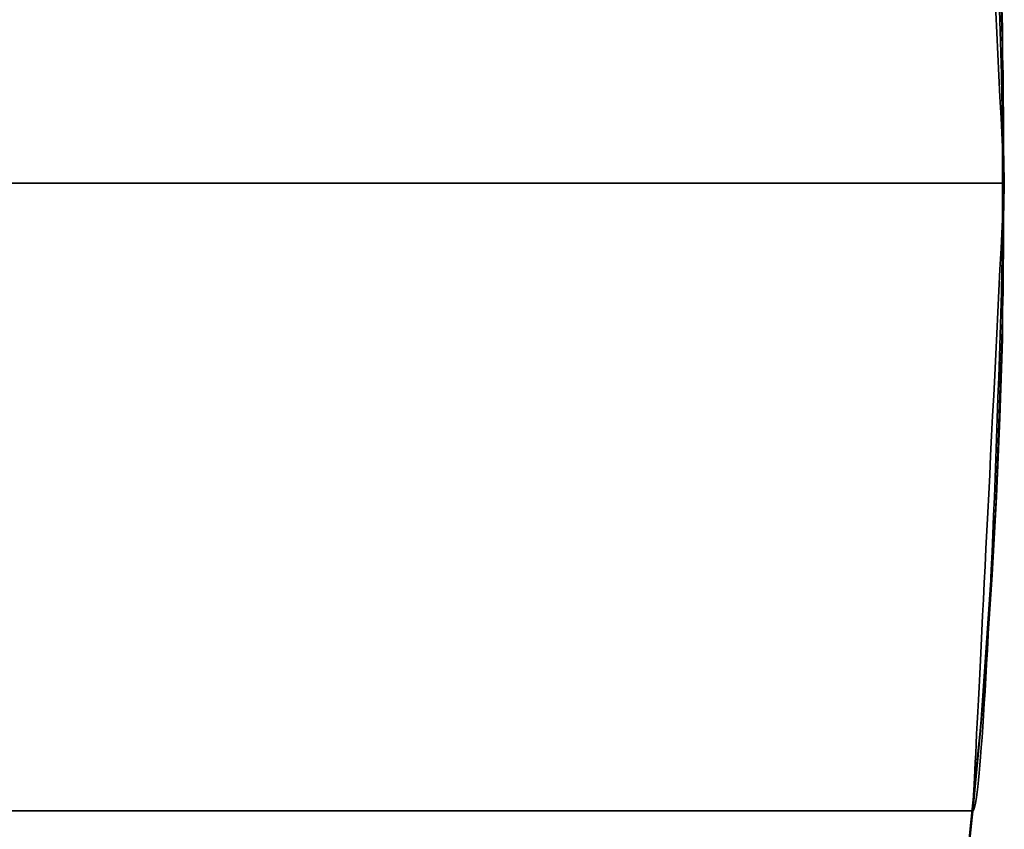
# Model space of a CAD drawing. Extents: x -3378 to 3007, y -425 to 173.
# Tile 56 of 256: x -2579.9 to -2577.55, y -327.55 to -325.61. Entities that reach past the tile are written whole.
import ezdxf

# ---------------------------------------------------------------- set-up
doc = ezdxf.new("R2010")
doc.units = 0
doc.layers.add('PREDEFINITO', color=7, linetype='CONTINUOUS')

msp = doc.modelspace()

# ---------------------------------------------------------------- linework, layer by layer
at = {"layer": 'PREDEFINITO'}
for p, q in [((-2577.5517, -325.7424, 2115), (-2577.5696, -325.2249, 2115)), ((-2577.5517, -325.7424, 2589.9994), (-2577.5696, -325.2249, 2589.9994)), ((-2577.5517, -325.7424, 2352.4979), (-2577.5696, -325.2249, 2352.4979)), ((-2577.5541, -325.6291, 2564.0914), (-2577.56, -325.4406, 2564.1024)), ((-2577.56, -325.4406, 2580.063), (-2577.5541, -325.6291, 2580.0741)), ((-2577.5541, -325.6291, 2140.0083), (-2577.56, -325.4406, 2140.0193)), ((-2577.56, -325.4406, 2155.98), (-2577.5541, -325.6291, 2155.991)), ((-2577.5541, -325.6291, 2988.1745), (-2577.56, -325.4406, 2988.1855)), ((-2577.56, -325.4406, 3004.1461), (-2577.5541, -325.6291, 3004.1571)), ((-2577.5514, -325.758, 3064.9981), (-2577.5574, -325.5149, 3064.9921)), ((-2577.5675, -325.6424, 2126.4568), (-2577.57, -325.5924, 2126.4436)), ((-2577.57, -325.5924, 2123.5564), (-2577.5675, -325.6424, 2123.5432)), ((-2577.5613, -325.5878, 2347.0997), (-2577.5597, -325.6384, 2347.0861)), ((-2577.5597, -325.6384, 2349.9969), (-2577.5613, -325.5878, 2349.9834)), ((-2577.5613, -325.5878, 2797.0665), (-2577.5597, -325.6384, 2797.08)), ((-2577.5597, -325.6384, 2794.1692), (-2577.5613, -325.5878, 2794.1827)), ((-2577.565, -325.6929, 2126.4683), (-2577.5675, -325.6424, 2126.4568)), ((-2577.5675, -325.6424, 2123.5432), (-2577.565, -325.6929, 2123.5317)), ((-2577.5597, -325.6384, 2347.0861), (-2577.5581, -325.6894, 2347.0743)), ((-2577.5581, -325.6894, 2350.0087), (-2577.5597, -325.6384, 2349.9969)), ((-2577.5597, -325.6384, 2797.08), (-2577.5581, -325.6894, 2797.0918)), ((-2577.5581, -325.6894, 2794.1574), (-2577.5597, -325.6384, 2794.1692)), ((-2577.5541, -326.3735, 2564.0914), (-2577.5541, -325.6291, 2564.0914)), ((-2577.5541, -325.6291, 2580.0741), (-2577.5541, -326.3735, 2580.0741)), ((-2577.5541, -326.3735, 2140.0083), (-2577.5541, -325.6291, 2140.0083)), ((-2577.5541, -325.6291, 2155.991), (-2577.5541, -326.3735, 2155.991)), ((-2577.5541, -326.3735, 2988.1745), (-2577.5541, -325.6291, 2988.1745)), ((-2577.5541, -325.6291, 3004.1571), (-2577.5541, -326.3735, 3004.1571)), ((-2577.5581, -325.6894, 2347.0743), (-2577.5566, -325.7408, 2347.0643)), ((-2577.5566, -325.7408, 2350.0187), (-2577.5581, -325.6894, 2350.0087)), ((-2577.5581, -325.6894, 2797.0918), (-2577.5566, -325.7408, 2797.1018)), ((-2577.5566, -325.7408, 2794.1474), (-2577.5581, -325.6894, 2794.1574)), ((-2577.5624, -325.7437, 2126.478), (-2577.565, -325.6929, 2126.4683)), ((-2577.565, -325.6929, 2123.5317), (-2577.5624, -325.7437, 2123.522)), ((-2577.5598, -325.7949, 2126.486), (-2577.5624, -325.7437, 2126.478)), ((-2577.5624, -325.7437, 2123.522), (-2577.5598, -325.7949, 2123.514)), ((-2577.5566, -325.7408, 2347.0643), (-2577.5551, -325.7925, 2347.0562)), ((-2577.5551, -325.7925, 2350.0269), (-2577.5566, -325.7408, 2350.0187)), ((-2577.5566, -325.7408, 2797.1018), (-2577.5551, -325.7925, 2797.11)), ((-2577.5551, -325.7925, 2794.1392), (-2577.5566, -325.7408, 2794.1474)), ((-2577.5517, -326.2602, 2115), (-2577.5517, -325.7424, 2115)), ((-2577.5517, -326.2602, 2589.9994), (-2577.5517, -325.7424, 2589.9994)), ((-2577.5517, -326.2602, 2352.4979), (-2577.5517, -325.7424, 2352.4979)), ((-2577.5495, -326.0013, 3065), (-2577.5514, -325.758, 3064.9981)), ((-2577.5573, -325.8463, 2126.4921), (-2577.5598, -325.7949, 2126.486)), ((-2577.5598, -325.7949, 2123.514), (-2577.5573, -325.8463, 2123.5079)), ((-2577.5551, -325.7925, 2347.0562), (-2577.5536, -325.8445, 2347.0498)), ((-2577.5536, -325.8445, 2350.0333), (-2577.5551, -325.7925, 2350.0269)), ((-2577.5551, -325.7925, 2797.11), (-2577.5536, -325.8445, 2797.1164)), ((-2577.5536, -325.8445, 2794.1328), (-2577.5551, -325.7925, 2794.1392)), ((-2577.5547, -325.8978, 2126.4965), (-2577.5573, -325.8463, 2126.4921)), ((-2577.5573, -325.8463, 2123.5079), (-2577.5547, -325.8978, 2123.5034)), ((-2577.5536, -325.8445, 2347.0498), (-2577.5522, -325.8966, 2347.0452)), ((-2577.5522, -325.8966, 2350.0379), (-2577.5536, -325.8445, 2350.0333)), ((-2577.5536, -325.8445, 2797.1164), (-2577.5522, -325.8966, 2797.1209)), ((-2577.5522, -325.8966, 2794.1283), (-2577.5536, -325.8445, 2794.1328)), ((-2577.5521, -325.9495, 2126.4992), (-2577.5547, -325.8978, 2126.4965)), ((-2577.5547, -325.8978, 2123.5034), (-2577.5521, -325.9495, 2123.5008)), ((-2577.5522, -325.8966, 2347.0452), (-2577.5508, -325.9489, 2347.0425)), ((-2577.5508, -325.9489, 2350.0406), (-2577.5522, -325.8966, 2350.0379)), ((-2577.5522, -325.8966, 2797.1209), (-2577.5508, -325.9489, 2797.1237)), ((-2577.5508, -325.9489, 2794.1255), (-2577.5522, -325.8966, 2794.1283)), ((-2577.5495, -326.0013, 2126.5), (-2577.5521, -325.9495, 2126.4992)), ((-2577.5521, -325.9495, 2123.5008), (-2577.5495, -326.0013, 2123.5)), ((-2577.5508, -325.9489, 2347.0425), (-2577.5495, -326.0013, 2347.0415)), ((-2577.5495, -326.0013, 2350.0415), (-2577.5508, -325.9489, 2350.0406)), ((-2577.5508, -325.9489, 2797.1237), (-2577.5495, -326.0013, 2797.1246)), ((-2577.5495, -326.0013, 2794.1246), (-2577.5508, -325.9489, 2794.1255)), ((-2612.5495, -326.0013, 2123.5), (-2577.5495, -326.0013, 2123.5)), ((-2612.5495, -326.0013, 2126.5), (-2577.5495, -326.0013, 2126.5)), ((-2577.5495, -326.0013, 2347.0415), (-2612.5495, -326.0013, 2347.0415)), ((-2577.5495, -326.0013, 2350.0415), (-2612.5495, -326.0013, 2350.0415)), ((-2577.5495, -326.0013, 2797.1246), (-2612.5495, -326.0013, 2797.1246)), ((-2577.5495, -326.0013, 2794.1246), (-2612.5495, -326.0013, 2794.1246)), ((-2577.5541, -326.0013, 2580.0827), (-2594.0541, -326.0013, 2580.0827)), ((-2577.5541, -326.0013, 2564.0827), (-2594.0541, -326.0013, 2564.0827)), ((-2577.5541, -326.0013, 2155.9996), (-2594.0541, -326.0013, 2155.9996)), ((-2577.5541, -326.0013, 2139.9996), (-2594.0541, -326.0013, 2139.9996)), ((-2577.5541, -326.0013, 3004.1658), (-2594.0541, -326.0013, 3004.1658)), ((-2577.5541, -326.0013, 2988.1658), (-2594.0541, -326.0013, 2988.1658)), ((-2577.5541, -326.0013, 2564.0827), (-2577.5495, -326.0013, 2564.0827)), ((-2577.5541, -326.0013, 2580.0827), (-2577.5495, -326.0013, 2580.0827)), ((-2577.5541, -326.0013, 2155.9996), (-2577.5495, -326.0013, 2155.9996)), ((-2577.5541, -326.0013, 2139.9996), (-2577.5495, -326.0013, 2139.9996)), ((-2577.5541, -326.0013, 3004.1658), (-2577.5495, -326.0013, 3004.1658)), ((-2577.5541, -326.0013, 2988.1658), (-2577.5495, -326.0013, 2988.1658)), ((-2577.5495, -326.0013, 2347.0415), (-2577.5521, -326.053, 2347.0424)), ((-2577.5521, -326.053, 2350.0407), (-2577.5495, -326.0013, 2350.0415)), ((-2577.5495, -326.0013, 2797.1246), (-2577.5521, -326.053, 2797.1238)), ((-2577.5521, -326.053, 2794.1254), (-2577.5495, -326.0013, 2794.1246)), ((-2577.5514, -326.2446, 3064.9981), (-2577.5495, -326.0013, 3065)), ((-2577.5508, -326.0537, 2126.4991), (-2577.5495, -326.0013, 2126.5)), ((-2577.5495, -326.0013, 2123.5), (-2577.5508, -326.0537, 2123.5009)), ((-2577.5495, -326.0013, 2126.5), (-2577.5495, -326.0013, 2126.5)), ((-2577.5495, -326.0013, 2123.5), (-2577.5495, -326.0013, 2123.5)), ((-2577.5495, -326.0013, 2347.0415), (-2577.5495, -326.0013, 2347.0415)), ((-2577.5495, -326.0013, 2350.0415), (-2577.5495, -326.0013, 2350.0415)), ((-2577.5495, -326.0013, 2797.1246), (-2577.5495, -326.0013, 2797.1246)), ((-2577.5495, -326.0013, 2794.1246), (-2577.5495, -326.0013, 2794.1246)), ((-2577.5495, -326.0013, 2115), (-2577.5495, -326.0013, 2123.5)), ((-2577.5495, -326.0013, 2126.5), (-2577.5495, -326.0013, 2139.9996)), ((-2577.5495, -326.0013, 2155.9996), (-2577.5495, -326.0013, 2347.0415)), ((-2577.5495, -326.0013, 2350.0415), (-2577.5495, -326.0013, 2564.0827)), ((-2577.5495, -326.0013, 2580.0827), (-2577.5495, -326.0013, 2589.9994)), ((-2577.5495, -326.0013, 2589.9994), (-2577.5495, -326.0013, 2794.1246)), ((-2577.5495, -326.0013, 2797.1246), (-2577.5495, -326.0013, 2988.1658)), ((-2577.5495, -326.0013, 3004.1658), (-2577.5495, -326.0013, 3065)), ((-2577.5521, -326.053, 2347.0424), (-2577.5547, -326.1047, 2347.045)), ((-2577.5547, -326.1047, 2350.0381), (-2577.5521, -326.053, 2350.0407)), ((-2577.5521, -326.053, 2797.1238), (-2577.5547, -326.1047, 2797.1212)), ((-2577.5547, -326.1047, 2794.1281), (-2577.5521, -326.053, 2794.1254)), ((-2577.5522, -326.1059, 2126.4963), (-2577.5508, -326.0537, 2126.4991)), ((-2577.5508, -326.0537, 2123.5009), (-2577.5522, -326.1059, 2123.5037)), ((-2577.5547, -326.1047, 2347.045), (-2577.5573, -326.1563, 2347.0494)), ((-2577.5573, -326.1563, 2350.0337), (-2577.5547, -326.1047, 2350.0381)), ((-2577.5547, -326.1047, 2797.1212), (-2577.5573, -326.1563, 2797.1167)), ((-2577.5573, -326.1563, 2794.1325), (-2577.5547, -326.1047, 2794.1281)), ((-2577.5536, -326.1581, 2126.4918), (-2577.5522, -326.1059, 2126.4963)), ((-2577.5522, -326.1059, 2123.5037), (-2577.5536, -326.1581, 2123.5082)), ((-2577.5573, -326.1563, 2347.0494), (-2577.5598, -326.2077, 2347.0556)), ((-2577.5598, -326.2077, 2350.0275), (-2577.5573, -326.1563, 2350.0337)), ((-2577.5573, -326.1563, 2797.1167), (-2577.5598, -326.2077, 2797.1106)), ((-2577.5598, -326.2077, 2794.1386), (-2577.5573, -326.1563, 2794.1325)), ((-2577.5551, -326.2101, 2126.4854), (-2577.5536, -326.1581, 2126.4918)), ((-2577.5536, -326.1581, 2123.5082), (-2577.5551, -326.2101, 2123.5146)), ((-2577.5598, -326.2077, 2347.0556), (-2577.5624, -326.2588, 2347.0635)), ((-2577.5624, -326.2588, 2350.0195), (-2577.5598, -326.2077, 2350.0275)), ((-2577.5598, -326.2077, 2797.1106), (-2577.5624, -326.2588, 2797.1026)), ((-2577.5624, -326.2588, 2794.1466), (-2577.5598, -326.2077, 2794.1386)), ((-2577.5566, -326.2618, 2126.4772), (-2577.5551, -326.2101, 2126.4854)), ((-2577.5551, -326.2101, 2123.5146), (-2577.5566, -326.2618, 2123.5228)), ((-2577.5574, -326.4877, 3064.9921), (-2577.5514, -326.2446, 3064.9981)), ((-2577.5696, -326.7777, 2115), (-2577.5517, -326.2602, 2115)), ((-2577.5696, -326.7777, 2589.9994), (-2577.5517, -326.2602, 2589.9994)), ((-2577.5696, -326.7777, 2352.4979), (-2577.5517, -326.2602, 2352.4979)), ((-2577.5624, -326.2588, 2347.0635), (-2577.565, -326.3097, 2347.0733)), ((-2577.565, -326.3097, 2350.0098), (-2577.5624, -326.2588, 2350.0195)), ((-2577.5624, -326.2588, 2797.1026), (-2577.565, -326.3097, 2797.0929)), ((-2577.565, -326.3097, 2794.1563), (-2577.5624, -326.2588, 2794.1466)), ((-2577.5581, -326.3132, 2126.4672), (-2577.5566, -326.2618, 2126.4772)), ((-2577.5566, -326.2618, 2123.5228), (-2577.5581, -326.3132, 2123.5328)), ((-2577.565, -326.3097, 2347.0733), (-2577.5675, -326.3602, 2347.0847)), ((-2577.5675, -326.3602, 2349.9983), (-2577.565, -326.3097, 2350.0098)), ((-2577.565, -326.3097, 2797.0929), (-2577.5675, -326.3602, 2797.0814)), ((-2577.5675, -326.3602, 2794.1678), (-2577.565, -326.3097, 2794.1563)), ((-2577.5597, -326.3642, 2126.4554), (-2577.5581, -326.3132, 2126.4672)), ((-2577.5581, -326.3132, 2123.5328), (-2577.5597, -326.3642, 2123.5446)), ((-2577.5675, -326.3602, 2347.0847), (-2577.57, -326.4102, 2347.098)), ((-2577.57, -326.4102, 2349.9851), (-2577.5675, -326.3602, 2349.9983)), ((-2577.5675, -326.3602, 2797.0814), (-2577.57, -326.4102, 2797.0682)), ((-2577.57, -326.4102, 2794.181), (-2577.5675, -326.3602, 2794.1678)), ((-2577.5613, -326.4148, 2126.4419), (-2577.5597, -326.3642, 2126.4554)), ((-2577.5597, -326.3642, 2123.5446), (-2577.5613, -326.4148, 2123.5581)), ((-2577.5541, -326.3735, 2580.0741), (-2577.56, -326.562, 2580.063)), ((-2577.56, -326.562, 2564.1024), (-2577.5541, -326.3735, 2564.0914)), ((-2577.5541, -326.3735, 2155.991), (-2577.56, -326.562, 2155.98)), ((-2577.56, -326.562, 2140.0193), (-2577.5541, -326.3735, 2140.0083)), ((-2577.5541, -326.3735, 3004.1571), (-2577.56, -326.562, 3004.1461)), ((-2577.56, -326.562, 2988.1855), (-2577.5541, -326.3735, 2988.1745)), ((-2577.57, -326.4102, 2347.098), (-2577.5725, -326.4598, 2347.1129)), ((-2577.5725, -326.4598, 2349.9702), (-2577.57, -326.4102, 2349.9851)), ((-2577.57, -326.4102, 2797.0682), (-2577.5725, -326.4598, 2797.0532)), ((-2577.5725, -326.4598, 2794.196), (-2577.57, -326.4102, 2794.181)), ((-2577.5629, -326.4649, 2126.4265), (-2577.5613, -326.4148, 2126.4419)), ((-2577.5613, -326.4148, 2123.5581), (-2577.5629, -326.4649, 2123.5734)), ((-2577.5725, -326.4598, 2347.1129), (-2577.5749, -326.5088, 2347.1295)), ((-2577.5749, -326.5088, 2349.9535), (-2577.5725, -326.4598, 2349.9702)), ((-2577.5725, -326.4598, 2797.0532), (-2577.5749, -326.5088, 2797.0366)), ((-2577.5749, -326.5088, 2794.2126), (-2577.5725, -326.4598, 2794.196)), ((-2577.5646, -326.5144, 2126.4095), (-2577.5629, -326.4649, 2126.4265)), ((-2577.5629, -326.4649, 2123.5734), (-2577.5646, -326.5144, 2123.5905)), ((-2577.5672, -326.7305, 3064.9823), (-2577.5574, -326.4877, 3064.9921)), ((-2577.5749, -326.5088, 2347.1295), (-2577.5774, -326.5572, 2347.1479)), ((-2577.5774, -326.5572, 2349.9352), (-2577.5749, -326.5088, 2349.9535)), ((-2577.5749, -326.5088, 2797.0366), (-2577.5774, -326.5572, 2797.0183)), ((-2577.5774, -326.5572, 2794.2309), (-2577.5749, -326.5088, 2794.2126)), ((-2577.5663, -326.5632, 2126.3907), (-2577.5646, -326.5144, 2126.4095)), ((-2577.5646, -326.5144, 2123.5905), (-2577.5663, -326.5632, 2123.6093)), ((-2577.5774, -326.5572, 2347.1479), (-2577.5798, -326.6049, 2347.1679)), ((-2577.5798, -326.6049, 2349.9152), (-2577.5774, -326.5572, 2349.9352)), ((-2577.5774, -326.5572, 2797.0183), (-2577.5798, -326.6049, 2796.9983)), ((-2577.5798, -326.6049, 2794.2509), (-2577.5774, -326.5572, 2794.2309)), ((-2577.56, -326.562, 2580.063), (-2577.5682, -326.7498, 2580.0476)), ((-2577.5682, -326.7498, 2564.1178), (-2577.56, -326.562, 2564.1024)), ((-2577.56, -326.562, 2155.98), (-2577.5682, -326.7498, 2155.9646)), ((-2577.5682, -326.7498, 2140.0347), (-2577.56, -326.562, 2140.0193)), ((-2577.56, -326.562, 3004.1461), (-2577.5682, -326.7498, 3004.1307)), ((-2577.5682, -326.7498, 2988.2009), (-2577.56, -326.562, 2988.1855)), ((-2577.568, -326.6114, 2126.3703), (-2577.5663, -326.5632, 2126.3907)), ((-2577.5663, -326.5632, 2123.6093), (-2577.568, -326.6114, 2123.6297)), ((-2577.5798, -326.6049, 2347.1679), (-2577.5821, -326.652, 2347.1895)), ((-2577.5821, -326.652, 2349.8936), (-2577.5798, -326.6049, 2349.9152)), ((-2577.5798, -326.6049, 2796.9983), (-2577.5821, -326.652, 2796.9766)), ((-2577.5821, -326.652, 2794.2726), (-2577.5798, -326.6049, 2794.2509)), ((-2577.5697, -326.6589, 2126.3482), (-2577.568, -326.6114, 2126.3703)), ((-2577.568, -326.6114, 2123.6297), (-2577.5697, -326.6589, 2123.6518)), ((-2577.5821, -326.652, 2347.1895), (-2577.5844, -326.6982, 2347.2127)), ((-2577.5844, -326.6982, 2349.8703), (-2577.5821, -326.652, 2349.8936)), ((-2577.5821, -326.652, 2796.9766), (-2577.5844, -326.6982, 2796.9534)), ((-2577.5844, -326.6982, 2794.2958), (-2577.5821, -326.652, 2794.2726)), ((-2577.5715, -326.7055, 2126.3244), (-2577.5697, -326.6589, 2126.3482)), ((-2577.5697, -326.6589, 2123.6518), (-2577.5715, -326.7055, 2123.6756)), ((-2577.5844, -326.6982, 2347.2127), (-2577.5867, -326.7437, 2347.2376)), ((-2577.5867, -326.7437, 2349.8455), (-2577.5844, -326.6982, 2349.8703)), ((-2577.5844, -326.6982, 2796.9534), (-2577.5867, -326.7437, 2796.9286)), ((-2577.5867, -326.7437, 2794.3206), (-2577.5844, -326.6982, 2794.2958)), ((-2577.5733, -326.7513, 2126.299), (-2577.5715, -326.7055, 2126.3244)), ((-2577.5715, -326.7055, 2123.6756), (-2577.5733, -326.7513, 2123.701)), ((-2577.5867, -326.7437, 2347.2376), (-2577.5889, -326.7882, 2347.264)), ((-2577.5889, -326.7882, 2349.8191), (-2577.5867, -326.7437, 2349.8455)), ((-2577.5867, -326.7437, 2796.9286), (-2577.5889, -326.7882, 2796.9022)), ((-2577.5889, -326.7882, 2794.347), (-2577.5867, -326.7437, 2794.3206)), ((-2577.581, -326.973, 3064.9685), (-2577.5672, -326.7305, 3064.9823)), ((-2577.5682, -326.7498, 2580.0476), (-2577.5787, -326.937, 2580.0278)), ((-2577.5787, -326.937, 2564.1376), (-2577.5682, -326.7498, 2564.1178)), ((-2577.5682, -326.7498, 2155.9646), (-2577.5787, -326.937, 2155.9447)), ((-2577.5787, -326.937, 2140.0545), (-2577.5682, -326.7498, 2140.0347)), ((-2577.5682, -326.7498, 3004.1307), (-2577.5787, -326.937, 3004.1109)), ((-2577.5787, -326.937, 2988.2207), (-2577.5682, -326.7498, 2988.2009)), ((-2577.5751, -326.7962, 2126.272), (-2577.5733, -326.7513, 2126.299)), ((-2577.5733, -326.7513, 2123.701), (-2577.5751, -326.7962, 2123.728)), ((-2577.6053, -327.2943, 2115), (-2577.5696, -326.7777, 2115)), ((-2577.6053, -327.2943, 2589.9994), (-2577.5696, -326.7777, 2589.9994)), ((-2577.6053, -327.2943, 2352.4979), (-2577.5696, -326.7777, 2352.4979)), ((-2577.5889, -326.7882, 2347.264), (-2577.5911, -326.8318, 2347.2919)), ((-2577.5911, -326.8318, 2349.7912), (-2577.5889, -326.7882, 2349.8191)), ((-2577.5889, -326.7882, 2796.9022), (-2577.5911, -326.8318, 2796.8743)), ((-2577.5911, -326.8318, 2794.375), (-2577.5889, -326.7882, 2794.347)), ((-2577.5769, -326.8401, 2126.2435), (-2577.5751, -326.7962, 2126.272)), ((-2577.5751, -326.7962, 2123.728), (-2577.5769, -326.8401, 2123.7565)), ((-2577.5911, -326.8318, 2347.2919), (-2577.5933, -326.8744, 2347.3213)), ((-2577.5933, -326.8744, 2349.7618), (-2577.5911, -326.8318, 2349.7912)), ((-2577.5911, -326.8318, 2796.8743), (-2577.5933, -326.8744, 2796.8449)), ((-2577.5933, -326.8744, 2794.4044), (-2577.5911, -326.8318, 2794.375)), ((-2577.5787, -326.883, 2126.2135), (-2577.5769, -326.8401, 2126.2435)), ((-2577.5769, -326.8401, 2123.7565), (-2577.5787, -326.883, 2123.7865)), ((-2577.5933, -326.8744, 2347.3213), (-2577.5954, -326.916, 2347.3522)), ((-2577.5954, -326.916, 2349.7309), (-2577.5933, -326.8744, 2349.7618)), ((-2577.5933, -326.8744, 2796.8449), (-2577.5954, -326.916, 2796.814)), ((-2577.5954, -326.916, 2794.4352), (-2577.5933, -326.8744, 2794.4044)), ((-2577.5806, -326.9248, 2126.182), (-2577.5787, -326.883, 2126.2135)), ((-2577.5787, -326.883, 2123.7865), (-2577.5806, -326.9248, 2123.818)), ((-2577.5954, -326.916, 2347.3522), (-2577.5974, -326.9565, 2347.3844)), ((-2577.5974, -326.9565, 2349.6986), (-2577.5954, -326.916, 2349.7309)), ((-2577.5954, -326.916, 2796.814), (-2577.5974, -326.9565, 2796.7817)), ((-2577.5974, -326.9565, 2794.4675), (-2577.5954, -326.916, 2794.4352)), ((-2577.5787, -326.937, 2580.0278), (-2577.5916, -327.1235, 2580.0036)), ((-2577.5916, -327.1235, 2564.1618), (-2577.5787, -326.937, 2564.1376)), ((-2577.5787, -326.937, 2155.9447), (-2577.5916, -327.1235, 2155.9206)), ((-2577.5916, -327.1235, 2140.0787), (-2577.5787, -326.937, 2140.0545)), ((-2577.5787, -326.937, 3004.1109), (-2577.5916, -327.1235, 3004.0867)), ((-2577.5916, -327.1235, 2988.2449), (-2577.5787, -326.937, 2988.2207)), ((-2577.5824, -326.9655, 2126.1491), (-2577.5806, -326.9248, 2126.182)), ((-2577.5806, -326.9248, 2123.818), (-2577.5824, -326.9655, 2123.8509)), ((-2577.5974, -326.9565, 2347.3844), (-2577.5994, -326.9959, 2347.4181)), ((-2577.5994, -326.9959, 2349.665), (-2577.5974, -326.9565, 2349.6986)), ((-2577.5974, -326.9565, 2796.7817), (-2577.5994, -326.9959, 2796.748)), ((-2577.5994, -326.9959, 2794.5012), (-2577.5974, -326.9565, 2794.4675)), ((-2577.5987, -327.215, 3064.9508), (-2577.581, -326.973, 3064.9685)), ((-2577.5843, -327.005, 2126.1147), (-2577.5824, -326.9655, 2126.1491)), ((-2577.5824, -326.9655, 2123.8509), (-2577.5843, -327.005, 2123.8853)), ((-2577.5994, -326.9959, 2347.4181), (-2577.6013, -327.034, 2347.4531)), ((-2577.6013, -327.034, 2349.63), (-2577.5994, -326.9959, 2349.665)), ((-2577.5994, -326.9959, 2796.748), (-2577.6013, -327.034, 2796.713)), ((-2577.6013, -327.034, 2794.5362), (-2577.5994, -326.9959, 2794.5012)), ((-2577.5861, -327.0433, 2126.079), (-2577.5843, -327.005, 2126.1147)), ((-2577.5843, -327.005, 2123.8853), (-2577.5861, -327.0433, 2123.921)), ((-2577.6013, -327.034, 2347.4531), (-2577.6031, -327.071, 2347.4894)), ((-2577.6031, -327.071, 2349.5937), (-2577.6013, -327.034, 2349.63)), ((-2577.6013, -327.034, 2796.713), (-2577.6031, -327.071, 2796.6767)), ((-2577.6031, -327.071, 2794.5725), (-2577.6013, -327.034, 2794.5362)), ((-2577.588, -327.0803, 2126.042), (-2577.5861, -327.0433, 2126.079)), ((-2577.5861, -327.0433, 2123.921), (-2577.588, -327.0803, 2123.958)), ((-2577.6031, -327.071, 2347.4894), (-2577.6049, -327.1066, 2347.527)), ((-2577.6049, -327.1066, 2349.5561), (-2577.6031, -327.071, 2349.5937)), ((-2577.6031, -327.071, 2796.6767), (-2577.6049, -327.1066, 2796.6392)), ((-2577.6049, -327.1066, 2794.61), (-2577.6031, -327.071, 2794.5725)), ((-2577.5898, -327.116, 2126.0037), (-2577.588, -327.0803, 2126.042)), ((-2577.588, -327.0803, 2123.958), (-2577.5898, -327.116, 2123.9963)), ((-2577.6049, -327.1066, 2347.527), (-2577.6066, -327.141, 2347.5657)), ((-2577.6066, -327.141, 2349.5173), (-2577.6049, -327.1066, 2349.5561)), ((-2577.6049, -327.1066, 2796.6392), (-2577.6066, -327.141, 2796.6004)), ((-2577.6066, -327.141, 2794.6488), (-2577.6049, -327.1066, 2794.61)), ((-2577.5916, -327.1235, 2580.0036), (-2577.6066, -327.3092, 2579.9751)), ((-2577.6066, -327.3092, 2564.1903), (-2577.5916, -327.1235, 2564.1618)), ((-2577.5916, -327.1235, 2155.9206), (-2577.6066, -327.3092, 2155.892)), ((-2577.6066, -327.3092, 2140.1073), (-2577.5916, -327.1235, 2140.0787)), ((-2577.5916, -327.1235, 3004.0867), (-2577.6066, -327.3092, 3004.0582)), ((-2577.6066, -327.3092, 2988.2734), (-2577.5916, -327.1235, 2988.2449)), ((-2577.5917, -327.1503, 2125.9642), (-2577.5898, -327.116, 2126.0037)), ((-2577.5898, -327.116, 2123.9963), (-2577.5917, -327.1503, 2124.0358)), ((-2577.6066, -327.141, 2347.5657), (-2577.6083, -327.1739, 2347.6057)), ((-2577.6083, -327.1739, 2349.4774), (-2577.6066, -327.141, 2349.5173)), ((-2577.6066, -327.141, 2796.6004), (-2577.6083, -327.1739, 2796.5605)), ((-2577.6083, -327.1739, 2794.6887), (-2577.6066, -327.141, 2794.6488)), ((-2577.5935, -327.1833, 2125.9235), (-2577.5917, -327.1503, 2125.9642)), ((-2577.5917, -327.1503, 2124.0358), (-2577.5935, -327.1833, 2124.0765)), ((-2577.6083, -327.1739, 2347.6057), (-2577.6099, -327.2055, 2347.6467)), ((-2577.6099, -327.2055, 2349.4363), (-2577.6083, -327.1739, 2349.4774)), ((-2577.6083, -327.1739, 2796.5605), (-2577.6099, -327.2055, 2796.5194)), ((-2577.6099, -327.2055, 2794.7298), (-2577.6083, -327.1739, 2794.6887)), ((-2577.5954, -327.2148, 2125.8817), (-2577.5935, -327.1833, 2125.9235)), ((-2577.5935, -327.1833, 2124.0765), (-2577.5954, -327.2148, 2124.1183)), ((-2577.6203, -327.4563, 3064.9292), (-2577.5987, -327.215, 3064.9508)), ((-2577.6099, -327.2055, 2347.6467), (-2577.6114, -327.2357, 2347.6888)), ((-2577.6114, -327.2357, 2349.3942), (-2577.6099, -327.2055, 2349.4363)), ((-2577.6099, -327.2055, 2796.5194), (-2577.6114, -327.2357, 2796.4773)), ((-2577.6114, -327.2357, 2794.7719), (-2577.6099, -327.2055, 2794.7298)), ((-2577.5972, -327.2448, 2125.8388), (-2577.5954, -327.2148, 2125.8817)), ((-2577.5954, -327.2148, 2124.1183), (-2577.5972, -327.2448, 2124.1612)), ((-2577.6114, -327.2357, 2347.6888), (-2577.6128, -327.2644, 2347.732)), ((-2577.6128, -327.2644, 2349.3511), (-2577.6114, -327.2357, 2349.3942)), ((-2577.6114, -327.2357, 2796.4773), (-2577.6128, -327.2644, 2796.4342)), ((-2577.6128, -327.2644, 2794.8151), (-2577.6114, -327.2357, 2794.7719)), ((-2577.6128, -327.2644, 2347.732), (-2577.6142, -327.2915, 2347.7761)), ((-2577.6142, -327.2915, 2349.307), (-2577.6128, -327.2644, 2349.3511)), ((-2577.6128, -327.2644, 2796.4342), (-2577.6142, -327.2915, 2796.3901)), ((-2577.6142, -327.2915, 2794.8592), (-2577.6128, -327.2644, 2794.8151)), ((-2577.599, -327.2733, 2125.7949), (-2577.5972, -327.2448, 2125.8388)), ((-2577.5972, -327.2448, 2124.1612), (-2577.599, -327.2733, 2124.2051)), ((-2577.6008, -327.3003, 2125.75), (-2577.599, -327.2733, 2125.7949)), ((-2577.599, -327.2733, 2124.2051), (-2577.6008, -327.3003, 2124.25)), ((-2577.6589, -327.8093, 2115), (-2577.6053, -327.2943, 2115)), ((-2577.6589, -327.8093, 2589.9994), (-2577.6053, -327.2943, 2589.9994)), ((-2577.6589, -327.8093, 2352.4979), (-2577.6053, -327.2943, 2352.4979)), ((-2577.6066, -327.3092, 2579.9751), (-2577.624, -327.494, 2579.9422)), ((-2577.624, -327.494, 2564.2232), (-2577.6066, -327.3092, 2564.1903)), ((-2577.6066, -327.3092, 2155.892), (-2577.624, -327.494, 2155.8592)), ((-2577.624, -327.494, 2140.1401), (-2577.6066, -327.3092, 2140.1073)), ((-2577.6066, -327.3092, 3004.0582), (-2577.624, -327.494, 3004.0253)), ((-2577.624, -327.494, 2988.3063), (-2577.6066, -327.3092, 2988.2734)), ((-2577.6142, -327.2915, 2347.7761), (-2577.6155, -327.3172, 2347.8211)), ((-2577.6155, -327.3172, 2349.262), (-2577.6142, -327.2915, 2349.307)), ((-2577.6142, -327.2915, 2796.3901), (-2577.6155, -327.3172, 2796.345)), ((-2577.6155, -327.3172, 2794.9042), (-2577.6142, -327.2915, 2794.8592)), ((-2577.6026, -327.3257, 2125.7042), (-2577.6008, -327.3003, 2125.75)), ((-2577.6008, -327.3003, 2124.25), (-2577.6026, -327.3257, 2124.2958)), ((-2577.6155, -327.3172, 2347.8211), (-2577.6167, -327.3413, 2347.867)), ((-2577.6167, -327.3413, 2349.2161), (-2577.6155, -327.3172, 2349.262)), ((-2577.6155, -327.3172, 2796.345), (-2577.6167, -327.3413, 2796.2992)), ((-2577.6167, -327.3413, 2794.9501), (-2577.6155, -327.3172, 2794.9042)), ((-2577.6044, -327.3495, 2125.6576), (-2577.6026, -327.3257, 2125.7042)), ((-2577.6026, -327.3257, 2124.2958), (-2577.6044, -327.3495, 2124.3424)), ((-2577.6167, -327.3413, 2347.867), (-2577.6178, -327.3637, 2347.9137)), ((-2577.6178, -327.3637, 2349.1694), (-2577.6167, -327.3413, 2349.2161)), ((-2577.6167, -327.3413, 2796.2992), (-2577.6178, -327.3637, 2796.2525)), ((-2577.6178, -327.3637, 2794.9967), (-2577.6167, -327.3413, 2794.9501)), ((-2577.6061, -327.3716, 2125.6101), (-2577.6044, -327.3495, 2125.6576)), ((-2577.6044, -327.3495, 2124.3424), (-2577.6061, -327.3716, 2124.3899)), ((-2577.6188, -327.3846, 2347.9611), (-2577.6198, -327.4038, 2348.0092)), ((-2577.6198, -327.4038, 2349.0738), (-2577.6188, -327.3846, 2349.122)), ((-2577.6188, -327.3846, 2796.205), (-2577.6198, -327.4038, 2796.1569)), ((-2577.6198, -327.4038, 2795.0923), (-2577.6188, -327.3846, 2795.0442)), ((-2577.6178, -327.3637, 2347.9137), (-2577.6188, -327.3846, 2347.9611)), ((-2577.6188, -327.3846, 2349.122), (-2577.6178, -327.3637, 2349.1694)), ((-2577.6178, -327.3637, 2796.2525), (-2577.6188, -327.3846, 2796.205)), ((-2577.6188, -327.3846, 2795.0442), (-2577.6178, -327.3637, 2794.9967)), ((-2577.6078, -327.392, 2125.5619), (-2577.6061, -327.3716, 2125.6101)), ((-2577.6061, -327.3716, 2124.3899), (-2577.6078, -327.392, 2124.438)), ((-2577.6198, -327.4038, 2348.0092), (-2577.6207, -327.4213, 2348.058)), ((-2577.6207, -327.4213, 2349.0251), (-2577.6198, -327.4038, 2349.0738)), ((-2577.6198, -327.4038, 2796.1569), (-2577.6207, -327.4213, 2796.1082)), ((-2577.6207, -327.4213, 2795.1411), (-2577.6198, -327.4038, 2795.0923)), ((-2577.6095, -327.4108, 2125.5131), (-2577.6078, -327.392, 2125.5619)), ((-2577.6078, -327.392, 2124.438), (-2577.6095, -327.4108, 2124.4869)), ((-2577.6207, -327.4213, 2348.058), (-2577.6215, -327.4371, 2348.1073)), ((-2577.6215, -327.4371, 2348.9757), (-2577.6207, -327.4213, 2349.0251)), ((-2577.6207, -327.4213, 2796.1082), (-2577.6215, -327.4371, 2796.0588)), ((-2577.6215, -327.4371, 2795.1904), (-2577.6207, -327.4213, 2795.1411)), ((-2577.6128, -327.4432, 2125.4135), (-2577.6112, -327.4278, 2125.4636)), ((-2577.6112, -327.4278, 2124.5364), (-2577.6128, -327.4432, 2124.5865)), ((-2577.6112, -327.4278, 2125.4636), (-2577.6095, -327.4108, 2125.5131)), ((-2577.6095, -327.4108, 2124.4869), (-2577.6112, -327.4278, 2124.5364)), ((-2577.6222, -327.4513, 2348.1572), (-2577.6228, -327.4637, 2348.2075)), ((-2577.6228, -327.4637, 2348.8756), (-2577.6222, -327.4513, 2348.9259)), ((-2577.6222, -327.4513, 2796.009), (-2577.6228, -327.4637, 2795.9586)), ((-2577.6228, -327.4637, 2795.2906), (-2577.6222, -327.4513, 2795.2402)), ((-2577.6215, -327.4371, 2348.1073), (-2577.6222, -327.4513, 2348.1572)), ((-2577.6222, -327.4513, 2348.9259), (-2577.6215, -327.4371, 2348.9757)), ((-2577.6215, -327.4371, 2796.0588), (-2577.6222, -327.4513, 2796.009)), ((-2577.6222, -327.4513, 2795.2402), (-2577.6215, -327.4371, 2795.1904)), ((-2577.6145, -327.4567, 2125.3629), (-2577.6128, -327.4432, 2125.4135)), ((-2577.6128, -327.4432, 2124.5865), (-2577.6145, -327.4567, 2124.6371)), ((-2577.6457, -327.6969, 3064.9038), (-2577.6203, -327.4563, 3064.9292)), ((-2577.6233, -327.4743, 2348.2582), (-2577.6238, -327.4832, 2348.3093)), ((-2577.6238, -327.4832, 2348.7738), (-2577.6233, -327.4743, 2348.8249)), ((-2577.6233, -327.4743, 2795.9079), (-2577.6238, -327.4832, 2795.8569)), ((-2577.6238, -327.4832, 2795.3923), (-2577.6233, -327.4743, 2795.3413)), ((-2577.6228, -327.4637, 2348.2075), (-2577.6233, -327.4743, 2348.2582)), ((-2577.6233, -327.4743, 2348.8249), (-2577.6228, -327.4637, 2348.8756)), ((-2577.6228, -327.4637, 2795.9586), (-2577.6233, -327.4743, 2795.9079)), ((-2577.6233, -327.4743, 2795.3413), (-2577.6228, -327.4637, 2795.2906)), ((-2577.6191, -327.4867, 2125.2088), (-2577.6176, -327.4785, 2125.2605)), ((-2577.6176, -327.4785, 2124.7395), (-2577.6191, -327.4867, 2124.7912)), ((-2577.6176, -327.4785, 2125.2605), (-2577.616, -327.4685, 2125.3119)), ((-2577.616, -327.4685, 2124.6881), (-2577.6176, -327.4785, 2124.7395)), ((-2577.616, -327.4685, 2125.3119), (-2577.6145, -327.4567, 2125.3629)), ((-2577.6145, -327.4567, 2124.6371), (-2577.616, -327.4685, 2124.6881)), ((-2612.5495, -327.5013, 2125), (-2577.6247, -327.5013, 2125)), ((-2577.6247, -327.5013, 2348.5415), (-2612.5495, -327.5013, 2348.5415)), ((-2577.6247, -327.5013, 2795.6246), (-2612.5495, -327.5013, 2795.6246)), ((-2577.624, -327.494, 2579.9422), (-2577.6435, -327.6779, 2579.9051)), ((-2577.6435, -327.6779, 2564.2604), (-2577.624, -327.494, 2564.2232)), ((-2577.624, -327.494, 2155.8592), (-2577.6435, -327.6779, 2155.822)), ((-2577.6435, -327.6779, 2140.1773), (-2577.624, -327.494, 2140.1401)), ((-2577.624, -327.494, 3004.0253), (-2577.6435, -327.6779, 3003.9881)), ((-2577.6435, -327.6779, 2988.3434), (-2577.624, -327.494, 2988.3063)), ((-2577.6246, -327.4993, 2348.4638), (-2577.6247, -327.5011, 2348.5156)), ((-2577.6247, -327.5011, 2348.5674), (-2577.6246, -327.4993, 2348.6192)), ((-2577.6246, -327.4993, 2795.7023), (-2577.6247, -327.5011, 2795.6505)), ((-2577.6247, -327.5011, 2795.5987), (-2577.6246, -327.4993, 2795.5469)), ((-2577.6247, -327.5013, 2125), (-2577.6234, -327.5004, 2125.0524)), ((-2577.6234, -327.5004, 2124.9476), (-2577.6247, -327.5013, 2125)), ((-2577.6247, -327.5011, 2348.5156), (-2577.6247, -327.5011, 2348.5674)), ((-2577.6247, -327.5011, 2795.6505), (-2577.6247, -327.5011, 2795.5987)), ((-2577.6244, -327.4957, 2348.4121), (-2577.6246, -327.4993, 2348.4638)), ((-2577.6246, -327.4993, 2348.6192), (-2577.6244, -327.4957, 2348.6709)), ((-2577.6244, -327.4957, 2795.754), (-2577.6246, -327.4993, 2795.7023)), ((-2577.6246, -327.4993, 2795.5469), (-2577.6244, -327.4957, 2795.4952)), ((-2577.6241, -327.4904, 2348.3606), (-2577.6244, -327.4957, 2348.4121)), ((-2577.6244, -327.4957, 2348.6709), (-2577.6241, -327.4904, 2348.7225)), ((-2577.6241, -327.4904, 2795.8056), (-2577.6244, -327.4957, 2795.754)), ((-2577.6244, -327.4957, 2795.4952), (-2577.6241, -327.4904, 2795.4437)), ((-2577.6238, -327.4832, 2348.3093), (-2577.6241, -327.4904, 2348.3606)), ((-2577.6241, -327.4904, 2348.7225), (-2577.6238, -327.4832, 2348.7738)), ((-2577.6238, -327.4832, 2795.8569), (-2577.6241, -327.4904, 2795.8056)), ((-2577.6241, -327.4904, 2795.4437), (-2577.6238, -327.4832, 2795.3923)), ((-2577.6234, -327.5004, 2125.0524), (-2577.622, -327.4976, 2125.1047)), ((-2577.622, -327.4976, 2124.8953), (-2577.6234, -327.5004, 2124.9476)), ((-2577.622, -327.4976, 2125.1047), (-2577.6205, -327.4931, 2125.1568)), ((-2577.6205, -327.4931, 2124.8432), (-2577.622, -327.4976, 2124.8953)), ((-2577.6205, -327.4931, 2125.1568), (-2577.6191, -327.4867, 2125.2088)), ((-2577.6191, -327.4867, 2124.7912), (-2577.6205, -327.4931, 2124.8432))]:
    msp.add_line(p, q, dxfattribs=at)
at = {"layer": 'PREDEFINITO', "extrusion": (-1, -2.97215e-08, 1.31298e-10)}
msp.add_arc((326.0012, 2572.0827, 2577.5541), 8, 267.3331, 272.66688, dxfattribs=at)
at = {"layer": 'PREDEFINITO', "extrusion": (-1, -2.97209e-08, -1.5754e-10)}
msp.add_arc((326.0012, 2572.0827, 2577.5541), 8, 87.33312, 92.6669, dxfattribs=at)
at = {"layer": 'PREDEFINITO', "extrusion": (1, 2.97209e-08, 8.87598e-14)}
msp.add_arc((-326.0012, 2147.9996, -2577.5541), 8, 87.3331, 92.66688, dxfattribs=at)
at = {"layer": 'PREDEFINITO', "extrusion": (1, 2.97215e-08, 7.86369e-11)}
msp.add_arc((-326.0012, 2147.9996, -2577.5541), 8, 267.33312, 272.6669, dxfattribs=at)
at = {"layer": 'PREDEFINITO', "extrusion": (1, 2.97203e-08, -2.61531e-11)}
msp.add_arc((-326.0012, 2996.1658, -2577.5541), 8, 87.3331, 92.66688, dxfattribs=at)
at = {"layer": 'PREDEFINITO', "extrusion": (1, 2.97209e-08, -1.05056e-10)}
msp.add_arc((-326.0012, 2996.1658, -2577.5541), 8, 267.33312, 272.6669, dxfattribs=at)
at = {"layer": 'PREDEFINITO', "extrusion": (-1, -2.97208e-08, -7.03663e-08)}
msp.add_arc((326.0012, 3050.0002, 2577.5493), 15, 89.9624, 90.03761, dxfattribs=at)
at = {"layer": 'PREDEFINITO', "extrusion": (1.38519e-07, 1.72869e-14, 1)}
msp.add_arc((-2592.5499, -326.0013, 3064.9996), 15, 359.9621, 0.03791, dxfattribs=at)
at = {"layer": 'PREDEFINITO', "extrusion": (2.97209e-08, -1, -3.03496e-16)}
msp.add_arc((-3347.5495, 2115, 326.0012), 770, 270, 0, dxfattribs=at)
at = {"layer": 'PREDEFINITO', "extrusion": (2.97209e-08, -1, 3.84815e-16)}
msp.add_arc((-2577.5495, 2295, 326.0012), 770, 90, 180, dxfattribs=at)

doc.saveas('drawing.dxf')
